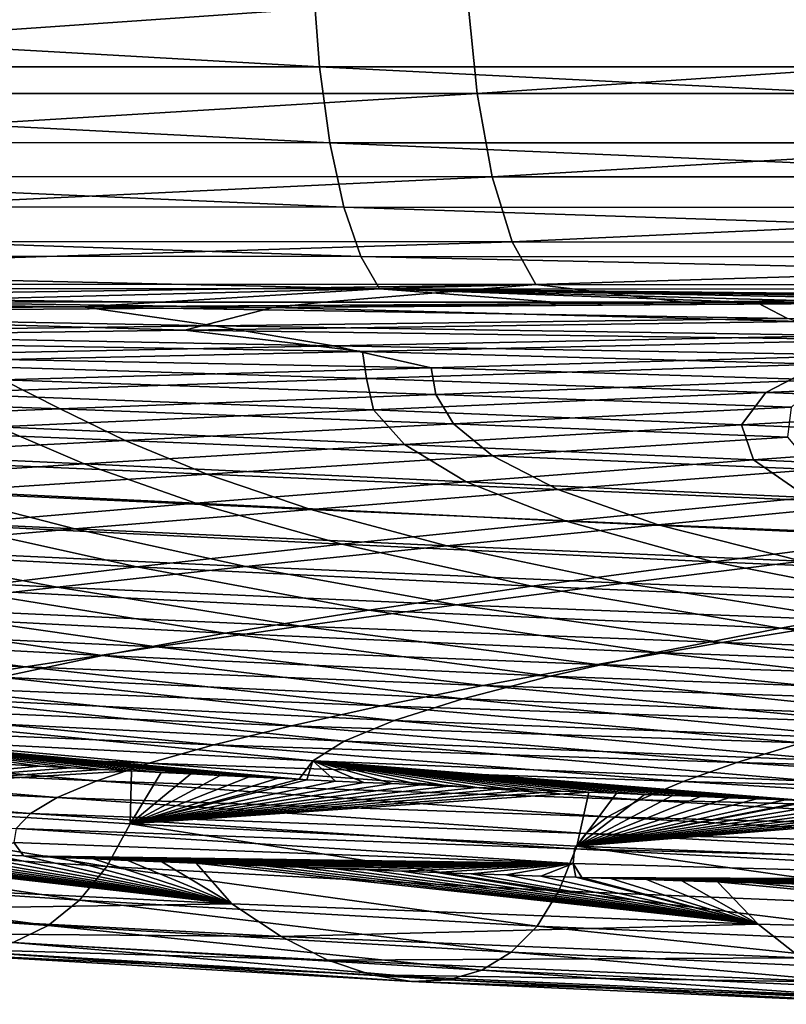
# Model space of a CAD drawing. Header units: metres. Extents: x -136 to 36, y -213 to -20.
# Tile 46 of 104: x -5.78 to -4.46, y -73.34 to -71.64. Entities that reach past the tile are written whole.
import ezdxf

# ---------------------------------------------------------------- set-up
doc = ezdxf.new("R2010")
doc.units = ezdxf.units.M
doc.layers.add('solid_11_382_033_XXX', color=7, linetype='CONTINUOUS')

msp = doc.modelspace()

# ---------------------------------------------------------------- linework, layer by layer
at = {"layer": 'solid_11_382_033_XXX'}
for points in [[(-5.273864, -71.577225, 22.403069), (-7.822542, -71.57724, 21.643818), (-5.262871, -71.722527, 22.355999)], [(-7.822542, -71.57724, 21.643818), (-7.806049, -71.722427, 21.598028), (-5.262871, -71.722527, 22.355999)], [(-2.654636, -71.577179, 22.86294), (-5.273864, -71.577225, 22.403069), (-2.649238, -71.722626, 22.815357)], [(-5.273864, -71.577225, 22.403069), (-5.262871, -71.722527, 22.355999), (-2.649238, -71.722626, 22.815357)], [(-7.409979, -71.602661, -78.02108), (-5.006888, -71.602669, -78.808868), (-7.385572, -71.768402, -77.959747)], [(-5.006888, -71.602669, -78.808868), (-4.990549, -71.768555, -78.745285), (-7.385572, -71.768402, -77.959747)], [(-5.006888, -71.602669, -78.808868), (-2.523591, -71.602638, -79.286957), (-4.990549, -71.768555, -78.745285)], [(-2.523591, -71.602638, -79.286957), (-2.515531, -71.76873, -79.222328), (-4.990549, -71.768555, -78.745285)], [(-7.806049, -71.722427, 21.598028), (-7.779201, -71.853561, 21.523651), (-5.244884, -71.853836, 22.279308)], [(-5.262871, -71.722527, 22.355999), (-7.806049, -71.722427, 21.598028), (-5.244884, -71.853836, 22.279308)], [(-5.262871, -71.722527, 22.355999), (-5.244884, -71.853836, 22.279308), (-2.640307, -71.854179, 22.737499)], [(-2.649238, -71.722626, 22.815357), (-5.262871, -71.722527, 22.355999), (-2.640307, -71.854179, 22.737499)], [(-7.385572, -71.768402, -77.959747), (-4.990549, -71.768555, -78.745285), (-7.346408, -71.912071, -77.861496)], [(-4.990549, -71.768555, -78.745285), (-4.964217, -71.912468, -78.643181), (-7.346408, -71.912071, -77.861496)], [(-4.990549, -71.768555, -78.745285), (-2.515531, -71.76873, -79.222328), (-4.964217, -71.912468, -78.643181)], [(-2.515531, -71.76873, -79.222328), (-2.502415, -71.912964, -79.118156), (-4.964217, -71.912468, -78.643181)], [(-7.779201, -71.853561, 21.523651), (-7.743282, -71.964363, 21.424248), (-5.220765, -71.964882, 22.176664)], [(-5.244884, -71.853836, 22.279308), (-7.779201, -71.853561, 21.523651), (-5.220765, -71.964882, 22.176664)], [(-5.244884, -71.853836, 22.279308), (-5.220765, -71.964882, 22.176664), (-2.62827, -71.965546, 22.633093)], [(-2.640307, -71.854179, 22.737499), (-5.244884, -71.853836, 22.279308), (-2.62827, -71.965546, 22.633093)], [(-7.346408, -71.912071, -77.861496), (-4.964217, -71.912468, -78.643181), (-7.295033, -72.024345, -77.732712)], [(-4.964217, -71.912468, -78.643181), (-4.929605, -72.02504, -78.509171), (-7.295033, -72.024345, -77.732712)], [(-4.964217, -71.912468, -78.643181), (-2.502415, -71.912964, -79.118156), (-4.929605, -72.02504, -78.509171)], [(-2.502415, -71.912964, -79.118156), (-2.485095, -72.02597, -78.981194), (-4.929605, -72.02504, -78.509171)], [(-7.743282, -71.964363, 21.424248), (-7.700011, -72.04953, 21.304569), (-5.191666, -72.050339, 22.052979)], [(-5.220765, -71.964882, 22.176664), (-7.743282, -71.964363, 21.424248), (-5.191666, -72.050339, 22.052979)], [(-5.220765, -71.964882, 22.176664), (-5.191666, -72.050339, 22.052979), (-2.613703, -72.051399, 22.507133)], [(-2.62827, -71.965546, 22.633093), (-5.220765, -71.964882, 22.176664), (-2.613703, -72.051399, 22.507133)], [(-7.295033, -72.024345, -77.732712), (-4.929605, -72.02504, -78.509171), (-7.234784, -72.097916, -77.581764)], [(-4.929605, -72.02504, -78.509171), (-4.88896, -72.098976, -78.351974), (-7.234784, -72.097916, -77.581764)], [(-4.929605, -72.02504, -78.509171), (-2.485095, -72.02597, -78.981194), (-4.88896, -72.098976, -78.351974)], [(-2.485095, -72.02597, -78.981194), (-2.464698, -72.10041, -78.820351), (-4.88896, -72.098976, -78.351974)], [(-7.700011, -72.04953, 21.304569), (-7.651459, -72.104988, 21.170349), (-5.158982, -72.106125, 21.914169)], [(-5.191666, -72.050339, 22.052979), (-7.700011, -72.04953, 21.304569), (-5.158982, -72.106125, 21.914169)], [(-5.191666, -72.050339, 22.052979), (-5.158982, -72.106125, 21.914169), (-2.597304, -72.10762, 22.365648)], [(-2.613703, -72.051399, 22.507133), (-5.191666, -72.050339, 22.052979), (-2.597304, -72.10762, 22.365648)], [(-7.651459, -72.104988, 21.170349), (-6.417741, -72.128738, 21.419914), (-5.537374, -72.129288, 21.665174)], [(-5.158982, -72.106125, 21.914169), (-7.651459, -72.104988, 21.170349), (-5.537374, -72.129288, 21.665174)], [(-7.234784, -72.097916, -77.581764), (-4.88896, -72.098976, -78.351974), (-6.893847, -72.128159, -77.526505)], [(-4.88896, -72.098976, -78.351974), (-6.052233, -72.128654, -77.82621), (-6.893847, -72.128159, -77.526505)], [(-4.88896, -72.098976, -78.351974), (-5.255274, -72.129173, -78.070587), (-6.052233, -72.128654, -77.82621)], [(-5.158982, -72.106125, 21.914169), (-5.537374, -72.129288, 21.665174), (-4.849333, -72.129745, 21.830238)], [(-4.88896, -72.098976, -78.351974), (-4.633396, -72.129608, -78.235664), (-5.255274, -72.129173, -78.070587)], [(-5.158982, -72.106125, 21.914169), (-4.506807, -72.12999, 21.903893), (-4.311788, -72.130135, 21.943331)], [(-5.158982, -72.106125, 21.914169), (-4.849333, -72.129745, 21.830238), (-4.506807, -72.12999, 21.903893)], [(-5.158982, -72.106125, 21.914169), (-4.311788, -72.130135, 21.943331), (-3.877314, -72.130455, 22.024733)], [(-5.158982, -72.106125, 21.914169), (-3.877314, -72.130455, 22.024733), (-3.516411, -72.130737, 22.085627)], [(-5.158982, -72.106125, 21.914169), (-3.516411, -72.130737, 22.085627), (-3.209593, -72.130989, 22.132639)], [(-5.158982, -72.106125, 21.914169), (-3.209593, -72.130989, 22.132639), (-2.943535, -72.13121, 22.169891)], [(-5.158982, -72.106125, 21.914169), (-2.943535, -72.13121, 22.169891), (-2.7088, -72.131409, 22.200062)], [(-2.597304, -72.10762, 22.365648), (-5.158982, -72.106125, 21.914169), (-2.7088, -72.131409, 22.200062)], [(-4.88896, -72.098976, -78.351974), (-2.464698, -72.10041, -78.820351), (-4.633396, -72.129608, -78.235664)], [(-2.464698, -72.10041, -78.820351), (-4.140077, -72.129982, -78.351059), (-4.633396, -72.129608, -78.235664)], [(-6.417741, -72.128738, 21.419914), (-6.803495, -72.144905, 20.895277), (-5.671996, -72.137566, 21.431871)], [(-6.052233, -72.128654, -77.82621), (-5.343577, -72.138763, -77.814575), (-6.533435, -72.147339, -77.184059)], [(-5.537374, -72.129288, 21.665174), (-6.417741, -72.128738, 21.419914), (-5.671996, -72.137566, 21.431871)], [(-6.052233, -72.128654, -77.82621), (-5.255274, -72.129173, -78.070587), (-5.343577, -72.138763, -77.814575)], [(-5.537374, -72.129288, 21.665174), (-5.671996, -72.137566, 21.431871), (-4.506807, -72.12999, 21.903893)], [(-4.506807, -72.12999, 21.903893), (-5.671996, -72.137566, 21.431871), (-4.453884, -72.157562, 21.289665)], [(-5.537374, -72.129288, 21.665174), (-4.506807, -72.12999, 21.903893), (-4.849333, -72.129745, 21.830238)], [(-5.255274, -72.129173, -78.070587), (-4.633396, -72.129608, -78.235664), (-5.343577, -72.138763, -77.814575)], [(-4.633396, -72.129608, -78.235664), (-4.140077, -72.129982, -78.351059), (-5.343577, -72.138763, -77.814575)], [(-4.140077, -72.129982, -78.351059), (-4.122084, -72.12999, -78.355011), (-5.343577, -72.138763, -77.814575)], [(-4.430851, -72.162521, -77.5299), (-5.343577, -72.138763, -77.814575), (-4.122084, -72.12999, -78.355011)], [(-4.506807, -72.12999, 21.903893), (-4.453884, -72.157562, 21.289665), (-3.447894, -72.14473, 21.790943)], [(-4.311788, -72.130135, 21.943331), (-4.506807, -72.12999, 21.903893), (-3.447894, -72.14473, 21.790943)], [(-5.671996, -72.137566, 21.431871), (-6.803495, -72.144905, 20.895277), (-5.444053, -72.170166, 20.728884)], [(-6.803495, -72.144905, 20.895277), (-6.414964, -72.182549, 20.109594), (-5.444053, -72.170166, 20.728884)], [(-5.495735, -72.177559, -76.833725), (-6.533435, -72.147339, -77.184059), (-5.343577, -72.138763, -77.814575)], [(-5.495735, -72.177559, -76.833725), (-6.529109, -72.192329, -76.056892), (-6.533435, -72.147339, -77.184059)], [(-5.671996, -72.137566, 21.431871), (-5.444053, -72.170166, 20.728884), (-4.453884, -72.157562, 21.289665)], [(-4.430851, -72.162521, -77.5299), (-5.495735, -72.177559, -76.833725), (-5.343577, -72.138763, -77.814575)], [(-4.288861, -72.194267, -76.845604), (-5.495735, -72.177559, -76.833725), (-4.430851, -72.162521, -77.5299)], [(-4.453884, -72.157562, 21.289665), (-5.444053, -72.170166, 20.728884), (-4.350002, -72.187241, 20.644703)], [(-5.188462, -72.21434, -76.072647), (-6.529109, -72.192329, -76.056892), (-5.495735, -72.177559, -76.833725)], [(-5.444053, -72.170166, 20.728884), (-6.414964, -72.182549, 20.109594), (-5.23855, -72.204971, 19.979008)], [(-6.414964, -72.182549, 20.109594), (-6.108008, -72.22242, 19.259092), (-5.23855, -72.204971, 19.979008)], [(-4.288861, -72.194267, -76.845604), (-5.188462, -72.21434, -76.072647), (-5.495735, -72.177559, -76.833725)], [(-5.444053, -72.170166, 20.728884), (-5.23855, -72.204971, 19.979008), (-4.350002, -72.187241, 20.644703)], [(-5.188462, -72.21434, -76.072647), (-6.060296, -72.234123, -75.232513), (-6.529109, -72.192329, -76.056892)], [(-4.350002, -72.187241, 20.644703), (-5.23855, -72.204971, 19.979008), (-4.312071, -72.221237, 19.891542)], [(-4.396962, -72.236336, -75.854874), (-5.188462, -72.21434, -76.072647), (-4.288861, -72.194267, -76.845604)], [(-5.23855, -72.204971, 19.979008), (-6.108008, -72.22242, 19.259092), (-5.069815, -72.242676, 19.162912)], [(-5.18163, -72.261551, -74.96637), (-6.060296, -72.234123, -75.232513), (-5.188462, -72.21434, -76.072647)], [(-5.23855, -72.204971, 19.979008), (-5.069815, -72.242676, 19.162912), (-4.312071, -72.221237, 19.891542)], [(-4.396962, -72.236336, -75.854874), (-5.18163, -72.261551, -74.96637), (-5.188462, -72.21434, -76.072647)], [(-6.108008, -72.22242, 19.259092), (-5.810408, -72.263847, 18.388632), (-5.069815, -72.242676, 19.162912)], [(-4.312071, -72.221237, 19.891542), (-5.069815, -72.242676, 19.162912), (-4.395564, -72.263519, 18.91979)], [(-5.18163, -72.261551, -74.96637), (-5.938047, -72.286461, -74.01738), (-6.060296, -72.234123, -75.232513)], [(-5.069815, -72.242676, 19.162912), (-5.810408, -72.263847, 18.388632), (-5.061837, -72.288849, 18.105713)], [(-4.491266, -72.285736, -74.700897), (-5.18163, -72.261551, -74.96637), (-4.396962, -72.236336, -75.854874)], [(-5.069815, -72.242676, 19.162912), (-5.061837, -72.288849, 18.105713), (-4.395564, -72.263519, 18.91979)], [(-3.788388, -72.255623, -75.634789), (-4.491266, -72.285736, -74.700897), (-4.396962, -72.236336, -75.854874)], [(-5.810408, -72.263847, 18.388632), (-6.531319, -72.284714, 17.569775), (-5.71102, -72.313896, 17.250427)], [(-5.169733, -72.315575, -73.710899), (-5.938047, -72.286461, -74.01738), (-5.18163, -72.261551, -74.96637)], [(-5.810408, -72.263847, 18.388632), (-5.71102, -72.313896, 17.250427), (-5.061837, -72.288849, 18.105713)], [(-4.491266, -72.285736, -74.700897), (-5.169733, -72.315575, -73.710899), (-5.18163, -72.261551, -74.96637)], [(-4.395564, -72.263519, 18.91979), (-5.061837, -72.288849, 18.105713), (-4.447396, -72.310997, 17.841351)], [(-3.925278, -72.307014, -74.454735), (-4.491266, -72.285736, -74.700897), (-3.788388, -72.255623, -75.634789)], [(-6.531319, -72.284714, 17.569775), (-6.340722, -72.338615, 16.355036), (-5.71102, -72.313896, 17.250427)], [(-5.169733, -72.315575, -73.710899), (-5.819441, -72.345093, -72.666946), (-5.938047, -72.286461, -74.01738)], [(-5.061837, -72.288849, 18.105713), (-5.71102, -72.313896, 17.250427), (-5.031518, -72.339821, 16.952568)], [(-4.533302, -72.341293, -73.427376), (-5.169733, -72.315575, -73.710899), (-4.491266, -72.285736, -74.700897)], [(-5.061837, -72.288849, 18.105713), (-5.031518, -72.339821, 16.952568), (-4.447396, -72.310997, 17.841351)], [(-3.925278, -72.307014, -74.454735), (-4.533302, -72.341293, -73.427376), (-4.491266, -72.285736, -74.700897)], [(-5.71102, -72.313896, 17.250427), (-6.340722, -72.338615, 16.355036), (-5.5986, -72.368332, 16.026623)], [(-5.116178, -72.37529, -72.349838), (-5.819441, -72.345093, -72.666946), (-5.169733, -72.315575, -73.710899)], [(-5.71102, -72.313896, 17.250427), (-5.5986, -72.368332, 16.026623), (-5.031518, -72.339821, 16.952568)], [(-4.533302, -72.341293, -73.427376), (-5.116178, -72.37529, -72.349838), (-5.169733, -72.315575, -73.710899)], [(-4.447396, -72.310997, 17.841351), (-5.031518, -72.339821, 16.952568), (-4.453306, -72.362877, 16.679903)], [(-3.990644, -72.364098, -73.167328), (-4.533302, -72.341293, -73.427376), (-3.925278, -72.307014, -74.454735)], [(-5.669779, -72.408905, -71.224594), (-6.43608, -72.374199, -71.571701), (-5.819441, -72.345093, -72.666946)], [(-6.340722, -72.338615, 16.355036), (-6.14637, -72.3965, 15.064687), (-5.5986, -72.368332, 16.026623)], [(-5.116178, -72.37529, -72.349838), (-5.669779, -72.408905, -71.224594), (-5.819441, -72.345093, -72.666946)], [(-5.031518, -72.339821, 16.952568), (-5.5986, -72.368332, 16.026623), (-4.963916, -72.394814, 15.726188)], [(-4.513041, -72.402092, -72.059601), (-5.116178, -72.37529, -72.349838), (-4.533302, -72.341293, -73.427376)], [(-5.031518, -72.339821, 16.952568), (-4.963916, -72.394814, 15.726188), (-4.453306, -72.362877, 16.679903)], [(-3.990644, -72.364098, -73.167328), (-4.513041, -72.402092, -72.059601), (-4.533302, -72.341293, -73.427376)], [(-5.5986, -72.368332, 16.026623), (-6.14637, -72.3965, 15.064687), (-5.45751, -72.426407, 14.739033)], [(-5.5986, -72.368332, 16.026623), (-5.45751, -72.426407, 14.739033), (-4.963916, -72.394814, 15.726188)], [(-4.453306, -72.362877, 16.679903), (-4.963916, -72.394814, 15.726188), (-4.406747, -72.418549, 15.448424)], [(-3.975238, -72.425766, -71.796951), (-4.513041, -72.402092, -72.059601), (-3.990644, -72.364098, -73.167328)], [(-5.669779, -72.408905, -71.224594), (-6.190122, -72.442032, -70.054703), (-6.43608, -72.374199, -71.571701)], [(-5.009552, -72.439735, -70.907478), (-5.669779, -72.408905, -71.224594), (-5.116178, -72.37529, -72.349838)], [(-4.513041, -72.402092, -72.059601), (-5.009552, -72.439735, -70.907478), (-5.116178, -72.37529, -72.349838)], [(-6.14637, -72.3965, 15.064687), (-5.931941, -72.457611, 13.719712), (-5.45751, -72.426407, 14.739033)], [(-4.963916, -72.394814, 15.726188), (-5.45751, -72.426407, 14.739033), (-4.850724, -72.453209, 14.438563)], [(-4.419141, -72.466972, -70.620911), (-5.009552, -72.439735, -70.907478), (-4.513041, -72.402092, -72.059601)], [(-4.963916, -72.394814, 15.726188), (-4.850724, -72.453209, 14.438563), (-4.406747, -72.418549, 15.448424)], [(-3.975238, -72.425766, -71.796951), (-4.419141, -72.466972, -70.620911), (-4.513041, -72.402092, -72.059601)], [(-5.476345, -72.476898, -69.713898), (-6.190122, -72.442032, -70.054703), (-5.669779, -72.408905, -71.224594)], [(-5.009552, -72.439735, -70.907478), (-5.476345, -72.476898, -69.713898), (-5.669779, -72.408905, -71.224594)], [(-4.406747, -72.418549, 15.448424), (-4.850724, -72.453209, 14.438563), (-4.295002, -72.477119, 14.162681)], [(-5.45751, -72.426407, 14.739033), (-5.931941, -72.457611, 13.719712), (-5.277713, -72.487473, 13.398832)], [(-5.45751, -72.426407, 14.739033), (-5.277713, -72.487473, 13.398832), (-4.850724, -72.453209, 14.438563)], [(-5.476345, -72.476898, -69.713898), (-5.909851, -72.513443, -68.482414), (-6.190122, -72.442032, -70.054703)], [(-4.83657, -72.50769, -69.406456), (-5.476345, -72.476898, -69.713898), (-5.009552, -72.439735, -70.907478)], [(-4.850724, -72.453209, 14.438563), (-5.277713, -72.487473, 13.398832), (-4.677479, -72.514091, 13.104688)], [(-4.419141, -72.466972, -70.620911), (-4.83657, -72.50769, -69.406456), (-5.009552, -72.439735, -70.907478)], [(-4.850724, -72.453209, 14.438563), (-4.677479, -72.514091, 13.104688), (-4.295002, -72.477119, 14.162681)], [(-5.931941, -72.457611, 13.719712), (-6.385104, -72.488358, 12.669719), (-5.68571, -72.521271, 12.330643)], [(-5.931941, -72.457611, 13.719712), (-5.68571, -72.521271, 12.330643), (-5.277713, -72.487473, 13.398832)], [(-4.239383, -72.535004, -69.119484), (-4.83657, -72.50769, -69.406456), (-4.419141, -72.466972, -70.620911)], [(-6.385104, -72.488358, 12.669719), (-6.072784, -72.554527, 11.235633), (-5.68571, -72.521271, 12.330643)], [(-5.224108, -72.547768, -68.157059), (-5.909851, -72.513443, -68.482414), (-5.476345, -72.476898, -69.713898)], [(-5.277713, -72.487473, 13.398832), (-5.68571, -72.521271, 12.330643), (-5.043081, -72.550575, 12.020398)], [(-4.83657, -72.50769, -69.406456), (-5.224108, -72.547768, -68.157059), (-5.476345, -72.476898, -69.713898)], [(-5.277713, -72.487473, 13.398832), (-5.043081, -72.550575, 12.020398), (-4.677479, -72.514091, 13.104688)], [(-4.295002, -72.477119, 14.162681), (-4.677479, -72.514091, 13.104688), (-4.105075, -72.538002, 12.824771)], [(-5.578711, -72.587051, -66.876839), (-6.306881, -72.549232, -67.217186), (-5.909851, -72.513443, -68.482414)], [(-5.68571, -72.521271, 12.330643), (-6.072784, -72.554527, 11.235633), (-5.389978, -72.586494, 10.911376)], [(-5.224108, -72.547768, -68.157059), (-5.578711, -72.587051, -66.876839), (-5.909851, -72.513443, -68.482414)], [(-5.68571, -72.521271, 12.330643), (-5.389978, -72.586494, 10.911376), (-5.043081, -72.550575, 12.020398)], [(-4.582495, -72.578087, -67.855797), (-5.224108, -72.547768, -68.157059), (-4.83657, -72.50769, -69.406456)], [(-4.677479, -72.514091, 13.104688), (-5.043081, -72.550575, 12.020398), (-4.42908, -72.576782, 11.726741)], [(-4.239383, -72.535004, -69.119484), (-4.582495, -72.578087, -67.855797), (-4.83657, -72.50769, -69.406456)], [(-4.677479, -72.514091, 13.104688), (-4.42908, -72.576782, 11.726741), (-4.105075, -72.538002, 12.824771)], [(-3.949359, -72.604492, -67.578964), (-4.582495, -72.578087, -67.855797), (-4.239383, -72.535004, -69.119484)], [(-6.072784, -72.554527, 11.235633), (-6.437114, -72.587166, 10.115674), (-5.716446, -72.621758, 9.779419)], [(-5.578711, -72.587051, -66.876839), (-5.897764, -72.625374, -65.570419), (-6.306881, -72.549232, -67.217186)], [(-6.072784, -72.554527, 11.235633), (-5.716446, -72.621758, 9.779419), (-5.389978, -72.586494, 10.911376)], [(-4.896141, -72.620316, -66.564224), (-5.578711, -72.587051, -66.876839), (-5.224108, -72.547768, -68.157059)], [(-5.043081, -72.550575, 12.020398), (-5.389978, -72.586494, 10.911376), (-4.736544, -72.61496, 10.606166)], [(-4.582495, -72.578087, -67.855797), (-4.896141, -72.620316, -66.564224), (-5.224108, -72.547768, -68.157059)], [(-5.043081, -72.550575, 12.020398), (-4.736544, -72.61496, 10.606166), (-4.42908, -72.576782, 11.726741)], [(-6.437114, -72.587166, 10.115674), (-6.020909, -72.656288, 8.626564), (-5.716446, -72.621758, 9.779419)], [(-5.177879, -72.661522, -65.249313), (-5.897764, -72.625374, -65.570419), (-5.578711, -72.587051, -66.876839)], [(-5.389978, -72.586494, 10.911376), (-5.716446, -72.621758, 9.779419), (-5.025856, -72.652451, 9.464751)], [(-4.896141, -72.620316, -66.564224), (-5.177879, -72.661522, -65.249313), (-5.578711, -72.587051, -66.876839)], [(-5.389978, -72.586494, 10.911376), (-5.025856, -72.652451, 9.464751), (-4.736544, -72.61496, 10.606166)], [(-4.221938, -72.649132, -66.279694), (-4.896141, -72.620316, -66.564224), (-4.582495, -72.578087, -67.855797)], [(-4.42908, -72.576782, 11.726741), (-4.736544, -72.61496, 10.606166), (-4.081635, -72.640129, 10.316974)], [(-3.949359, -72.604492, -67.578964), (-4.221938, -72.649132, -66.279694), (-4.582495, -72.578087, -67.855797)], [(-5.716446, -72.621758, 9.779419), (-6.020909, -72.656288, 8.626564), (-5.295546, -72.689156, 8.30444)], [(-5.716446, -72.621758, 9.779419), (-5.295546, -72.689156, 8.30444), (-5.025856, -72.652451, 9.464751)], [(-4.466392, -72.692673, -64.959984), (-5.177879, -72.661522, -65.249313), (-4.896141, -72.620316, -66.564224)], [(-4.736544, -72.61496, 10.606166), (-5.025856, -72.652451, 9.464751), (-4.333041, -72.67942, 9.168706)], [(-4.221938, -72.649132, -66.279694), (-4.466392, -72.692673, -64.959984), (-4.896141, -72.620316, -66.564224)], [(-4.736544, -72.61496, 10.606166), (-4.333041, -72.67942, 9.168706), (-4.081635, -72.640129, 10.316974)], [(-5.425718, -72.701538, -63.915951), (-6.179103, -72.662575, -64.242775), (-5.897764, -72.625374, -65.570419)], [(-5.177879, -72.661522, -65.249313), (-5.425718, -72.701538, -63.915951), (-5.897764, -72.625374, -65.570419)], [(-6.020909, -72.656288, 8.626564), (-6.301959, -72.689995, 7.455063), (-5.544307, -72.724991, 7.12739)], [(-6.020909, -72.656288, 8.626564), (-5.544307, -72.724991, 7.12739), (-5.295546, -72.689156, 8.30444)], [(-5.025856, -72.652451, 9.464751), (-5.295546, -72.689156, 8.30444), (-4.567295, -72.717888, 8.003687)], [(-5.025856, -72.652451, 9.464751), (-4.567295, -72.717888, 8.003687), (-4.333041, -72.67942, 9.168706)], [(-3.729384, -72.719193, -64.69252), (-4.466392, -72.692673, -64.959984), (-4.221938, -72.649132, -66.279694)], [(-5.638135, -72.740189, -62.569183), (-6.42103, -72.698517, -62.899021), (-6.179103, -72.662575, -64.242775)], [(-5.425718, -72.701538, -63.915951), (-5.638135, -72.740189, -62.569183), (-6.179103, -72.662575, -64.242775)], [(-4.68092, -72.734955, -63.624496), (-5.425718, -72.701538, -63.915951), (-5.177879, -72.661522, -65.249313)], [(-4.466392, -72.692673, -64.959984), (-4.68092, -72.734955, -63.624496), (-5.177879, -72.661522, -65.249313)], [(-6.301959, -72.689995, 7.455063), (-6.558362, -72.722794, 6.267338), (-5.771002, -72.759865, 5.93593)], [(-6.301959, -72.689995, 7.455063), (-5.771002, -72.759865, 5.93593), (-5.544307, -72.724991, 7.12739)], [(-5.295546, -72.689156, 8.30444), (-5.544307, -72.724991, 7.12739), (-4.783213, -72.755424, 6.823931)], [(-5.295546, -72.689156, 8.30444), (-4.783213, -72.755424, 6.823931), (-4.567295, -72.717888, 8.003687)], [(-3.909046, -72.76313, -63.359978), (-4.68092, -72.734955, -63.624496), (-4.466392, -72.692673, -64.959984)], [(-4.333041, -72.67942, 9.168706), (-4.567295, -72.717888, 8.003687), (-3.806928, -72.742867, 7.713557)], [(-3.729384, -72.719193, -64.69252), (-3.909046, -72.76313, -63.359978), (-4.466392, -72.692673, -64.959984)], [(-5.638135, -72.740189, -62.569183), (-5.8141, -72.777344, -61.214043), (-6.42103, -72.698517, -62.899021)], [(-4.86418, -72.775795, -62.278072), (-5.638135, -72.740189, -62.569183), (-5.425718, -72.701538, -63.915951)], [(-4.68092, -72.734955, -63.624496), (-4.86418, -72.775795, -62.278072), (-5.425718, -72.701538, -63.915951)], [(-6.558362, -72.722794, 6.267338), (-5.974669, -72.793694, 4.732511), (-5.771002, -72.759865, 5.93593)], [(-5.544307, -72.724991, 7.12739), (-5.771002, -72.759865, 5.93593), (-4.979766, -72.791946, 5.631618)], [(-5.544307, -72.724991, 7.12739), (-4.979766, -72.791946, 5.631618), (-4.783213, -72.755424, 6.823931)], [(-4.567295, -72.717888, 8.003687), (-4.783213, -72.755424, 6.823931), (-3.987962, -72.781647, 6.534718)], [(-4.567295, -72.717888, 8.003687), (-3.987962, -72.781647, 6.534718), (-3.806928, -72.742867, 7.713557)], [(-5.01531, -72.815056, -60.925522), (-5.8141, -72.777344, -61.214043), (-5.638135, -72.740189, -62.569183)], [(-4.86418, -72.775795, -62.278072), (-5.01531, -72.815056, -60.925522), (-5.638135, -72.740189, -62.569183)], [(-4.062032, -72.805573, -62.018799), (-4.86418, -72.775795, -62.278072), (-4.68092, -72.734955, -63.624496)], [(-3.909046, -72.76313, -63.359978), (-4.062032, -72.805573, -62.018799), (-4.68092, -72.734955, -63.624496)], [(-5.771002, -72.759865, 5.93593), (-5.974669, -72.793694, 4.732511), (-5.156094, -72.827377, 4.429043)], [(-5.771002, -72.759865, 5.93593), (-5.156094, -72.827377, 4.429043), (-4.979766, -72.791946, 5.631618)], [(-4.783213, -72.755424, 6.823931), (-4.979766, -72.791946, 5.631618), (-4.152593, -72.819359, 5.345305)], [(-4.783213, -72.755424, 6.823931), (-4.152593, -72.819359, 5.345305), (-3.987962, -72.781647, 6.534718)], [(-5.133943, -72.852608, -59.571556), (-5.953087, -72.812881, -59.855461), (-5.8141, -72.777344, -61.214043)], [(-5.01531, -72.815056, -60.925522), (-5.133943, -72.852608, -59.571556), (-5.8141, -72.777344, -61.214043)], [(-4.187644, -72.846375, -60.673401), (-5.01531, -72.815056, -60.925522), (-4.86418, -72.775795, -62.278072)], [(-4.062032, -72.805573, -62.018799), (-4.187644, -72.846375, -60.673401), (-4.86418, -72.775795, -62.278072)], [(-5.974669, -72.793694, 4.732511), (-6.154515, -72.826401, 3.519652), (-5.311499, -72.861626, 3.218574)], [(-5.974669, -72.793694, 4.732511), (-5.311499, -72.861626, 3.218574), (-5.156094, -72.827377, 4.429043)], [(-4.979766, -72.791946, 5.631618), (-5.156094, -72.827377, 4.429043), (-4.300076, -72.855934, 4.147379)], [(-4.979766, -72.791946, 5.631618), (-4.300076, -72.855934, 4.147379), (-4.152593, -72.819359, 5.345305)], [(-6.154515, -72.826401, 3.519652), (-6.309933, -72.857918, 2.299897), (-5.445456, -72.89463, 2.002594)], [(-6.154515, -72.826401, 3.519652), (-5.445456, -72.89463, 2.002594), (-5.311499, -72.861626, 3.218574)], [(-5.220198, -72.888351, -58.220959), (-6.055069, -72.846703, -58.498478), (-5.953087, -72.812881, -59.855461)], [(-5.133943, -72.852608, -59.571556), (-5.220198, -72.888351, -58.220959), (-5.953087, -72.812881, -59.855461)], [(-5.156094, -72.827377, 4.429043), (-5.311499, -72.861626, 3.218574), (-4.42982, -72.891281, 2.943067)], [(-5.156094, -72.827377, 4.429043), (-4.42982, -72.891281, 2.943067), (-4.300076, -72.855934, 4.147379)], [(-4.285644, -72.885414, -59.328072), (-5.133943, -72.852608, -59.571556), (-5.01531, -72.815056, -60.925522)], [(-4.187644, -72.846375, -60.673401), (-4.285644, -72.885414, -59.328072), (-5.01531, -72.815056, -60.925522)], [(-6.309933, -72.857918, 2.299897), (-6.440491, -72.888184, 1.075758), (-5.557612, -72.926315, 0.783461)], [(-6.309933, -72.857918, 2.299897), (-5.557612, -72.926315, 0.783461), (-5.445456, -72.89463, 2.002594)], [(-5.274634, -72.922211, -56.878757), (-6.120473, -72.878738, -57.148457), (-6.055069, -72.846703, -58.498478)], [(-5.220198, -72.888351, -58.220959), (-5.274634, -72.922211, -56.878757), (-6.055069, -72.846703, -58.498478)], [(-5.311499, -72.861626, 3.218574), (-5.445456, -72.89463, 2.002594), (-4.541384, -72.925339, 1.734511)], [(-5.311499, -72.861626, 3.218574), (-4.541384, -72.925339, 1.734511), (-4.42982, -72.891281, 2.943067)], [(-4.356249, -72.922592, -57.98716), (-5.220198, -72.888351, -58.220959), (-5.133943, -72.852608, -59.571556)], [(-4.285644, -72.885414, -59.328072), (-4.356249, -72.922592, -57.98716), (-5.133943, -72.852608, -59.571556)], [(-5.745417, -72.93148, -55.680084), (-5.799045, -72.928604, -55.696705), (-6.120473, -72.878738, -57.148457)], [(-5.692369, -72.934296, -55.663837), (-5.745417, -72.93148, -55.680084), (-6.120473, -72.878738, -57.148457)], [(-5.639874, -72.93705, -55.647957), (-5.692369, -72.934296, -55.663837), (-6.120473, -72.878738, -57.148457)], [(-5.587898, -72.939743, -55.632423), (-5.639874, -72.93705, -55.647957), (-6.120473, -72.878738, -57.148457)], [(-5.536408, -72.942375, -55.617229), (-5.587898, -72.939743, -55.632423), (-6.120473, -72.878738, -57.148457)], [(-5.485367, -72.944954, -55.602352), (-5.536408, -72.942375, -55.617229), (-6.120473, -72.878738, -57.148457)], [(-5.434737, -72.947479, -55.587788), (-5.485367, -72.944954, -55.602352), (-6.120473, -72.878738, -57.148457)], [(-5.384474, -72.949959, -55.573513), (-5.434737, -72.947479, -55.587788), (-6.120473, -72.878738, -57.148457)], [(-5.334535, -72.952385, -55.559513), (-5.384474, -72.949959, -55.573513), (-6.120473, -72.878738, -57.148457)], [(-5.297926, -72.95414, -55.549374), (-5.334535, -72.952385, -55.559513), (-6.120473, -72.878738, -57.148457)], [(-5.274634, -72.922211, -56.878757), (-5.297926, -72.95414, -55.549374), (-6.120473, -72.878738, -57.148457)], [(-6.440491, -72.888184, 1.075758), (-6.545946, -72.917137, -0.150315), (-5.64779, -72.956642, -0.436534)], [(-6.440491, -72.888184, 1.075758), (-5.64779, -72.956642, -0.436534), (-5.557612, -72.926315, 0.783461)], [(-5.445456, -72.89463, 2.002594), (-5.557612, -72.926315, 0.783461), (-4.63449, -72.958054, 0.523828)], [(-5.445456, -72.89463, 2.002594), (-4.63449, -72.958054, 0.523828), (-4.541384, -72.925339, 1.734511)], [(-4.400081, -72.95784, -56.655201), (-5.274634, -72.922211, -56.878757), (-5.220198, -72.888351, -58.220959)], [(-4.356249, -72.922592, -57.98716), (-4.400081, -72.95784, -56.655201), (-5.220198, -72.888351, -58.220959)], [(-4.42982, -72.891281, 2.943067), (-4.541384, -72.925339, 1.734511), (-3.566122, -72.950203, 1.49133)], [(-6.545946, -72.917137, -0.150315), (-6.626236, -72.94474, -1.375901), (-5.715991, -72.985558, -1.655132)], [(-6.545946, -72.917137, -0.150315), (-5.715991, -72.985558, -1.655132), (-5.64779, -72.956642, -0.436534)], [(-6.350738, -72.985115, -51.596588), (-5.799045, -72.928604, -55.696705), (-5.745417, -72.93148, -55.680084)], [(-6.350738, -72.985115, -51.596588), (-5.745417, -72.93148, -55.680084), (-5.692369, -72.934296, -55.663837)], [(-5.557612, -72.926315, 0.783461), (-5.64779, -72.956642, -0.436534), (-4.709019, -72.989357, -0.686927)], [(-5.557612, -72.926315, 0.783461), (-4.709019, -72.989357, -0.686927), (-4.63449, -72.958054, 0.523828)], [(-5.284875, -72.954765, -55.54578), (-5.297926, -72.95414, -55.549374), (-5.274634, -72.922211, -56.878757)], [(-5.235463, -72.9571, -55.532299), (-5.284875, -72.954765, -55.54578), (-5.274634, -72.922211, -56.878757)], [(-5.186272, -72.959396, -55.519058), (-5.235463, -72.9571, -55.532299), (-5.274634, -72.922211, -56.878757)], [(-5.137276, -72.961647, -55.506054), (-5.186272, -72.959396, -55.519058), (-5.274634, -72.922211, -56.878757)], [(-5.088449, -72.963867, -55.493279), (-5.137276, -72.961647, -55.506054), (-5.274634, -72.922211, -56.878757)], [(-5.039766, -72.966042, -55.480717), (-5.088449, -72.963867, -55.493279), (-5.274634, -72.922211, -56.878757)], [(-4.991204, -72.968185, -55.468369), (-5.039766, -72.966042, -55.480717), (-5.274634, -72.922211, -56.878757)], [(-4.942738, -72.970291, -55.456226), (-4.991204, -72.968185, -55.468369), (-5.274634, -72.922211, -56.878757)], [(-4.894341, -72.972359, -55.444279), (-4.942738, -72.970291, -55.456226), (-5.274634, -72.922211, -56.878757)], [(-4.845986, -72.974396, -55.432522), (-4.894341, -72.972359, -55.444279), (-5.274634, -72.922211, -56.878757)], [(-4.797651, -72.976402, -55.420944), (-4.845986, -72.974396, -55.432522), (-5.274634, -72.922211, -56.878757)], [(-4.749316, -72.978378, -55.40955), (-4.797651, -72.976402, -55.420944), (-5.274634, -72.922211, -56.878757)], [(-4.700964, -72.980324, -55.398327), (-4.749316, -72.978378, -55.40955), (-5.274634, -72.922211, -56.878757)], [(-4.652578, -72.982239, -55.387276), (-4.700964, -72.980324, -55.398327), (-5.274634, -72.922211, -56.878757)], [(-4.604142, -72.984131, -55.376389), (-4.652578, -72.982239, -55.387276), (-5.274634, -72.922211, -56.878757)], [(-4.555636, -72.985985, -55.365665), (-4.604142, -72.984131, -55.376389), (-5.274634, -72.922211, -56.878757)], [(-4.50704, -72.987816, -55.355099), (-4.555636, -72.985985, -55.365665), (-5.274634, -72.922211, -56.878757)], [(-4.458327, -72.989624, -55.344685), (-4.50704, -72.987816, -55.355099), (-5.274634, -72.922211, -56.878757)], [(-4.417881, -72.991104, -55.33617), (-4.458327, -72.989624, -55.344685), (-5.274634, -72.922211, -56.878757)], [(-4.400081, -72.95784, -56.655201), (-4.417881, -72.991104, -55.33617), (-5.274634, -72.922211, -56.878757)], [(-4.541384, -72.925339, 1.734511), (-4.63449, -72.958054, 0.523828), (-3.638909, -72.983498, 0.293296)], [(-4.541384, -72.925339, 1.734511), (-3.638909, -72.983498, 0.293296), (-3.566122, -72.950203, 1.49133)], [(-6.626236, -72.94474, -1.375901), (-6.681492, -72.97097, -2.598527), (-5.762393, -73.013023, -2.870041)], [(-6.626236, -72.94474, -1.375901), (-5.762393, -73.013023, -2.870041), (-5.715991, -72.985558, -1.655132)], [(-6.350738, -72.985115, -51.596588), (-5.692369, -72.934296, -55.663837), (-5.639874, -72.93705, -55.647957)], [(-6.350738, -72.985115, -51.596588), (-5.639874, -72.93705, -55.647957), (-5.587898, -72.939743, -55.632423)], [(-6.350738, -72.985115, -51.596588), (-5.587898, -72.939743, -55.632423), (-5.590002, -73.031143, -51.393318)], [(-5.590002, -73.031143, -51.393318), (-5.587898, -72.939743, -55.632423), (-5.536408, -72.942375, -55.617229)], [(-5.590002, -73.031143, -51.393318), (-5.536408, -72.942375, -55.617229), (-5.485367, -72.944954, -55.602352)], [(-5.590002, -73.031143, -51.393318), (-5.485367, -72.944954, -55.602352), (-5.434737, -72.947479, -55.587788)], [(-5.590002, -73.031143, -51.393318), (-5.434737, -72.947479, -55.587788), (-5.384474, -72.949959, -55.573513)], [(-5.64779, -72.956642, -0.436534), (-5.715991, -72.985558, -1.655132), (-4.765012, -73.019226, -1.895736)], [(-5.64779, -72.956642, -0.436534), (-4.765012, -73.019226, -1.895736), (-4.709019, -72.989357, -0.686927)], [(-5.590002, -73.031143, -51.393318), (-5.384474, -72.949959, -55.573513), (-5.334535, -72.952385, -55.559513)], [(-5.590002, -73.031143, -51.393318), (-5.334535, -72.952385, -55.559513), (-5.297926, -72.95414, -55.549374)], [(-5.590002, -73.031143, -51.393318), (-5.297926, -72.95414, -55.549374), (-5.284875, -72.954765, -55.54578)], [(-5.590002, -73.031143, -51.393318), (-5.284875, -72.954765, -55.54578), (-5.235463, -72.9571, -55.532299)], [(-5.590002, -73.031143, -51.393318), (-5.235463, -72.9571, -55.532299), (-5.186272, -72.959396, -55.519058)], [(-5.590002, -73.031143, -51.393318), (-5.186272, -72.959396, -55.519058), (-5.137276, -72.961647, -55.506054)], [(-5.590002, -73.031143, -51.393318), (-5.137276, -72.961647, -55.506054), (-5.088449, -72.963867, -55.493279)], [(-5.590002, -73.031143, -51.393318), (-5.088449, -72.963867, -55.493279), (-5.039766, -72.966042, -55.480717)], [(-4.63449, -72.958054, 0.523828), (-4.709019, -72.989357, -0.686927), (-3.696925, -73.015381, -0.904319)], [(-4.63449, -72.958054, 0.523828), (-3.696925, -73.015381, -0.904319), (-3.638909, -72.983498, 0.293296)], [(-6.681492, -72.97097, -2.598527), (-5.787347, -73.03904, -4.078879), (-5.762393, -73.013023, -2.870041)], [(-5.590002, -73.031143, -51.393318), (-5.039766, -72.966042, -55.480717), (-4.991204, -72.968185, -55.468369)], [(-5.590002, -73.031143, -51.393318), (-4.991204, -72.968185, -55.468369), (-4.942738, -72.970291, -55.456226)], [(-5.590002, -73.031143, -51.393318), (-4.942738, -72.970291, -55.456226), (-4.894341, -72.972359, -55.444279)], [(-5.590002, -73.031143, -51.393318), (-4.894341, -72.972359, -55.444279), (-4.845986, -72.974396, -55.432522)], [(-5.590002, -73.031143, -51.393318), (-4.845986, -72.974396, -55.432522), (-4.797651, -72.976402, -55.420944)], [(-5.590002, -73.031143, -51.393318), (-4.797651, -72.976402, -55.420944), (-4.818157, -73.069977, -51.22628)], [(-4.818157, -73.069977, -51.22628), (-4.797651, -72.976402, -55.420944), (-4.749316, -72.978378, -55.40955)], [(-4.818157, -73.069977, -51.22628), (-4.749316, -72.978378, -55.40955), (-4.700964, -72.980324, -55.398327)], [(-4.818157, -73.069977, -51.22628), (-4.700964, -72.980324, -55.398327), (-4.652578, -72.982239, -55.387276)], [(-4.818157, -73.069977, -51.22628), (-4.652578, -72.982239, -55.387276), (-4.604142, -72.984131, -55.376389)], [(-6.350738, -72.985115, -51.596588), (-5.630438, -73.104996, -47.212807), (-6.401894, -73.05529, -47.377281)], [(-6.350738, -72.985115, -51.596588), (-5.590002, -73.031143, -51.393318), (-5.630438, -73.104996, -47.212807)], [(-5.715991, -72.985558, -1.655132), (-5.762393, -73.013023, -2.870041), (-4.802672, -73.047615, -3.100559)], [(-5.715991, -72.985558, -1.655132), (-4.802672, -73.047615, -3.100559), (-4.765012, -73.019226, -1.895736)], [(-4.818157, -73.069977, -51.22628), (-4.604142, -72.984131, -55.376389), (-4.555636, -72.985985, -55.365665)], [(-4.818157, -73.069977, -51.22628), (-4.555636, -72.985985, -55.365665), (-4.50704, -72.987816, -55.355099)], [(-4.818157, -73.069977, -51.22628), (-4.50704, -72.987816, -55.355099), (-4.458327, -72.989624, -55.344685)], [(-4.818157, -73.069977, -51.22628), (-4.458327, -72.989624, -55.344685), (-4.417881, -72.991104, -55.33617)], [(-4.818157, -73.069977, -51.22628), (-4.417881, -72.991104, -55.33617), (-4.409478, -72.991402, -55.334419)], [(-4.818157, -73.069977, -51.22628), (-4.409478, -72.991402, -55.334419), (-4.360475, -72.993156, -55.324299)], [(-4.818157, -73.069977, -51.22628), (-4.360475, -72.993156, -55.324299), (-4.311302, -72.994888, -55.314323)], [(-4.818157, -73.069977, -51.22628), (-4.311302, -72.994888, -55.314323), (-4.261943, -72.99659, -55.304489)], [(-4.818157, -73.069977, -51.22628), (-4.261943, -72.99659, -55.304489), (-4.212379, -72.998276, -55.294788)], [(-4.818157, -73.069977, -51.22628), (-4.212379, -72.998276, -55.294788), (-4.162591, -72.999931, -55.285229)], [(-4.709019, -72.989357, -0.686927), (-4.765012, -73.019226, -1.895736), (-3.740236, -73.045822, -2.099833)], [(-4.709019, -72.989357, -0.686927), (-3.740236, -73.045822, -2.099833), (-3.696925, -73.015381, -0.904319)], [(-5.762393, -73.013023, -2.870041), (-5.787347, -73.03904, -4.078879), (-4.822357, -73.074516, -4.299291)], [(-5.762393, -73.013023, -2.870041), (-4.822357, -73.074516, -4.299291), (-4.802672, -73.047615, -3.100559)], [(-4.818157, -73.069977, -51.22628), (-4.162591, -72.999931, -55.285229), (-4.112561, -73.001564, -55.275799)], [(-4.818157, -73.069977, -51.22628), (-4.112561, -73.001564, -55.275799), (-4.06227, -73.003181, -55.266499)], [(-4.818157, -73.069977, -51.22628), (-4.06227, -73.003181, -55.266499), (-4.011704, -73.004768, -55.257328)], [(-4.818157, -73.069977, -51.22628), (-4.011704, -73.004768, -55.257328), (-4.009141, -73.101585, -51.096478)], [(-5.590002, -73.031143, -51.393318), (-4.849155, -73.146896, -47.08136), (-5.630438, -73.104996, -47.212807)], [(-5.590002, -73.031143, -51.393318), (-4.818157, -73.069977, -51.22628), (-4.849155, -73.146896, -47.08136)], [(-4.765012, -73.019226, -1.895736), (-4.802672, -73.047615, -3.100559), (-3.769039, -73.074776, -3.29155)], [(-4.765012, -73.019226, -1.895736), (-3.769039, -73.074776, -3.29155), (-3.740236, -73.045822, -2.099833)], [(-5.787347, -73.03904, -4.078879), (-5.791301, -73.063576, -5.279345), (-4.824509, -73.099915, -5.489907)], [(-5.787347, -73.03904, -4.078879), (-4.824509, -73.099915, -5.489907), (-4.822357, -73.074516, -4.299291)], [(-4.802672, -73.047615, -3.100559), (-4.822357, -73.074516, -4.299291), (-3.783663, -73.102249, -4.477727)], [(-4.802672, -73.047615, -3.100559), (-3.783663, -73.102249, -4.477727), (-3.769039, -73.074776, -3.29155)], [(-6.401894, -73.05529, -47.377281), (-5.677626, -73.163345, -43.081093), (-6.459513, -73.110725, -43.204872)], [(-6.401894, -73.05529, -47.377281), (-5.630438, -73.104996, -47.212807), (-5.677626, -73.163345, -43.081093)], [(-5.414636, -73.169662, -10.664121), (-6.317323, -73.061142, -6.331592), (-6.379983, -73.057991, -6.314516)], [(-6.282914, -73.126633, -10.481882), (-5.414636, -73.169662, -10.664121), (-6.379983, -73.057991, -6.314516)], [(-5.414636, -73.169662, -10.664121), (-6.255226, -73.064224, -6.348289), (-6.317323, -73.061142, -6.331592)], [(-5.414636, -73.169662, -10.664121), (-6.193631, -73.067245, -6.364625), (-6.255226, -73.064224, -6.348289)], [(-5.414636, -73.169662, -10.664121), (-6.132478, -73.070198, -6.380622), (-6.193631, -73.067245, -6.364625)], [(-5.791301, -73.063576, -5.279345), (-5.83149, -73.084129, -6.456063), (-5.774642, -73.086647, -6.469691)], [(-5.791301, -73.063576, -5.279345), (-5.774642, -73.086647, -6.469691), (-4.824509, -73.099915, -5.489907)], [(-5.414636, -73.169662, -10.664121), (-6.071703, -73.07309, -6.396297), (-6.132478, -73.070198, -6.380622)], [(-5.414636, -73.169662, -10.664121), (-6.011251, -73.075928, -6.411668), (-6.071703, -73.07309, -6.396297)], [(-5.414636, -73.169662, -10.664121), (-5.951087, -73.078712, -6.426746), (-6.011251, -73.075928, -6.411668)], [(-5.414636, -73.169662, -10.664121), (-5.891177, -73.081451, -6.441541), (-5.951087, -73.078712, -6.426746)], [(-5.414636, -73.169662, -10.664121), (-5.83149, -73.084129, -6.456063), (-5.891177, -73.081451, -6.441541)], [(-5.414636, -73.169662, -10.664121), (-5.774642, -73.086647, -6.469691), (-5.83149, -73.084129, -6.456063)], [(-4.818157, -73.069977, -51.22628), (-4.031882, -73.180954, -46.984516), (-4.849155, -73.146896, -47.08136)], [(-4.822357, -73.074516, -4.299291), (-4.824509, -73.099915, -5.489907), (-3.784507, -73.128212, -5.656697)], [(-4.822357, -73.074516, -4.299291), (-3.784507, -73.128212, -5.656697), (-3.783663, -73.102249, -4.477727)], [(-4.818157, -73.069977, -51.22628), (-4.009141, -73.101585, -51.096478), (-4.031882, -73.180954, -46.984516)], [(-5.414636, -73.169662, -10.664121), (-5.771991, -73.086761, -6.470322), (-5.774642, -73.086647, -6.469691)], [(-4.824509, -73.099915, -5.489907), (-5.774642, -73.086647, -6.469691), (-5.771991, -73.086761, -6.470322)], [(-5.414636, -73.169662, -10.664121), (-5.712646, -73.089348, -6.484326), (-5.771991, -73.086761, -6.470322)], [(-4.824509, -73.099915, -5.489907), (-5.771991, -73.086761, -6.470322), (-5.712646, -73.089348, -6.484326)], [(-5.414636, -73.169662, -10.664121), (-5.65342, -73.091896, -6.498087), (-5.712646, -73.089348, -6.484326)], [(-4.824509, -73.099915, -5.489907), (-5.712646, -73.089348, -6.484326), (-5.65342, -73.091896, -6.498087)], [(-5.414636, -73.169662, -10.664121), (-5.594276, -73.094391, -6.511613), (-5.65342, -73.091896, -6.498087)], [(-4.824509, -73.099915, -5.489907), (-5.65342, -73.091896, -6.498087), (-5.594276, -73.094391, -6.511613)], [(-5.414636, -73.169662, -10.664121), (-5.53518, -73.096848, -6.524913), (-5.594276, -73.094391, -6.511613)], [(-4.824509, -73.099915, -5.489907), (-5.594276, -73.094391, -6.511613), (-5.53518, -73.096848, -6.524913)], [(-5.414636, -73.169662, -10.664121), (-5.476099, -73.099266, -6.537994), (-5.53518, -73.096848, -6.524913)], [(-4.824509, -73.099915, -5.489907), (-5.53518, -73.096848, -6.524913), (-5.476099, -73.099266, -6.537994)], [(-4.504994, -73.204758, -10.807593), (-5.41701, -73.101639, -6.550862), (-5.476099, -73.099266, -6.537994)], [(-4.824509, -73.099915, -5.489907), (-5.476099, -73.099266, -6.537994), (-5.41701, -73.101639, -6.550862)], [(-5.414636, -73.169662, -10.664121), (-4.504994, -73.204758, -10.807593), (-5.476099, -73.099266, -6.537994)], [(-4.824509, -73.099915, -5.489907), (-5.41701, -73.101639, -6.550862), (-5.357887, -73.103981, -6.563524)], [(-4.504994, -73.204758, -10.807593), (-5.357887, -73.103981, -6.563524), (-5.41701, -73.101639, -6.550862)], [(-4.824509, -73.099915, -5.489907), (-5.357887, -73.103981, -6.563524), (-5.298709, -73.106277, -6.575983)], [(-4.824509, -73.099915, -5.489907), (-5.298709, -73.106277, -6.575983), (-5.239451, -73.108543, -6.588244)], [(-4.824509, -73.099915, -5.489907), (-5.239451, -73.108543, -6.588244), (-5.180084, -73.110771, -6.600313)], [(-4.824509, -73.099915, -5.489907), (-5.180084, -73.110771, -6.600313), (-5.120575, -73.112968, -6.612197)], [(-4.824509, -73.099915, -5.489907), (-5.120575, -73.112968, -6.612197), (-5.060894, -73.115128, -6.623902)], [(-4.824509, -73.099915, -5.489907), (-5.060894, -73.115128, -6.623902), (-5.00102, -73.117256, -6.635429)], [(-4.824509, -73.099915, -5.489907), (-5.00102, -73.117256, -6.635429), (-4.940929, -73.119354, -6.646783)], [(-4.824509, -73.099915, -5.489907), (-4.940929, -73.119354, -6.646783), (-4.880594, -73.121422, -6.657968)], [(-4.824509, -73.099915, -5.489907), (-4.880594, -73.121422, -6.657968), (-4.819983, -73.123459, -6.668988)], [(-4.824509, -73.099915, -5.489907), (-4.819983, -73.123459, -6.668988), (-4.809511, -73.123802, -6.67087)], [(-4.824509, -73.099915, -5.489907), (-4.809511, -73.123802, -6.67087), (-3.784507, -73.128212, -5.656697)], [(-6.459513, -73.110725, -43.204872), (-5.731671, -73.206894, -38.990685), (-6.523738, -73.152077, -39.072174)], [(-6.459513, -73.110725, -43.204872), (-5.677626, -73.163345, -43.081093), (-5.731671, -73.206894, -38.990685)], [(-5.630438, -73.104996, -47.212807), (-4.886863, -73.207733, -42.984844), (-5.677626, -73.163345, -43.081093)], [(-5.630438, -73.104996, -47.212807), (-4.849155, -73.146896, -47.08136), (-4.886863, -73.207733, -42.984844)], [(-4.504994, -73.204758, -10.807593), (-5.298709, -73.106277, -6.575983), (-5.357887, -73.103981, -6.563524)], [(-4.504994, -73.204758, -10.807593), (-5.239451, -73.108543, -6.588244), (-5.298709, -73.106277, -6.575983)], [(-4.504994, -73.204758, -10.807593), (-5.180084, -73.110771, -6.600313), (-5.239451, -73.108543, -6.588244)], [(-4.504994, -73.204758, -10.807593), (-5.120575, -73.112968, -6.612197), (-5.180084, -73.110771, -6.600313)], [(-4.504994, -73.204758, -10.807593), (-5.060894, -73.115128, -6.623902), (-5.120575, -73.112968, -6.612197)], [(-4.504994, -73.204758, -10.807593), (-5.00102, -73.117256, -6.635429), (-5.060894, -73.115128, -6.623902)], [(-4.504994, -73.204758, -10.807593), (-4.940929, -73.119354, -6.646783), (-5.00102, -73.117256, -6.635429)], [(-6.187505, -73.180702, -14.638703), (-5.414636, -73.169662, -10.664121), (-6.282914, -73.126633, -10.481882)], [(-4.504994, -73.204758, -10.807593), (-4.880594, -73.121422, -6.657968), (-4.940929, -73.119354, -6.646783)], [(-4.504994, -73.204758, -10.807593), (-4.819983, -73.123459, -6.668988), (-4.880594, -73.121422, -6.657968)], [(-4.504994, -73.204758, -10.807593), (-4.809511, -73.123802, -6.67087), (-4.819983, -73.123459, -6.668988)], [(-4.504994, -73.204758, -10.807593), (-4.759077, -73.125465, -6.679846), (-4.809511, -73.123802, -6.67087)], [(-3.784507, -73.128212, -5.656697), (-4.809511, -73.123802, -6.67087), (-4.759077, -73.125465, -6.679846)], [(-4.504994, -73.204758, -10.807593), (-4.697872, -73.127441, -6.69054), (-4.759077, -73.125465, -6.679846)], [(-3.784507, -73.128212, -5.656697), (-4.759077, -73.125465, -6.679846), (-4.697872, -73.127441, -6.69054)], [(-4.504994, -73.204758, -10.807593), (-4.636419, -73.129379, -6.70106), (-4.697872, -73.127441, -6.69054)], [(-3.784507, -73.128212, -5.656697), (-4.697872, -73.127441, -6.69054), (-4.636419, -73.129379, -6.70106)], [(-3.784507, -73.128212, -5.656697), (-4.636419, -73.129379, -6.70106), (-4.57487, -73.131287, -6.711381)], [(-4.504994, -73.204758, -10.807593), (-4.57487, -73.131287, -6.711381), (-4.636419, -73.129379, -6.70106)], [(-3.784507, -73.128212, -5.656697), (-4.57487, -73.131287, -6.711381), (-4.513423, -73.133148, -6.721472)], [(-3.527907, -73.231911, -10.911564), (-4.513423, -73.133148, -6.721472), (-4.57487, -73.131287, -6.711381)], [(-4.504994, -73.204758, -10.807593), (-3.527907, -73.231911, -10.911564), (-4.57487, -73.131287, -6.711381)], [(-3.784507, -73.128212, -5.656697), (-4.513423, -73.133148, -6.721472), (-4.45226, -73.134972, -6.731306)], [(-3.527907, -73.231911, -10.911564), (-4.45226, -73.134972, -6.731306), (-4.513423, -73.133148, -6.721472)], [(-6.523738, -73.152077, -39.072174), (-5.731671, -73.206894, -38.990685), (-5.792287, -73.236359, -34.931614)], [(-4.849155, -73.146896, -47.08136), (-4.060915, -73.243866, -42.917866), (-4.886863, -73.207733, -42.984844)], [(-4.849155, -73.146896, -47.08136), (-4.031882, -73.180954, -46.984516), (-4.060915, -73.243866, -42.917866)], [(-6.187505, -73.180702, -14.638703), (-5.329051, -73.225967, -14.785381), (-5.414636, -73.169662, -10.664121)], [(-5.677626, -73.163345, -43.081093), (-4.931366, -73.253189, -38.929302), (-5.731671, -73.206894, -38.990685)], [(-5.677626, -73.163345, -43.081093), (-4.886863, -73.207733, -42.984844), (-4.931366, -73.253189, -38.929302)], [(-5.329051, -73.225967, -14.785381), (-4.504994, -73.204758, -10.807593), (-5.414636, -73.169662, -10.664121)], [(-6.097223, -73.219704, -18.745516), (-5.329051, -73.225967, -14.785381), (-6.187505, -73.180702, -14.638703)], [(-6.097223, -73.219704, -18.745516), (-5.248553, -73.266624, -18.857065), (-5.329051, -73.225967, -14.785381)], [(-6.012167, -73.244263, -22.813837), (-5.248553, -73.266624, -18.857065), (-6.097223, -73.219704, -18.745516)], [(-5.731671, -73.206894, -38.990685), (-4.982404, -73.283974, -34.904854), (-5.792287, -73.236359, -34.931614)], [(-5.731671, -73.206894, -38.990685), (-4.931366, -73.253189, -38.929302), (-4.982404, -73.283974, -34.904854)], [(-5.329051, -73.225967, -14.785381), (-4.431103, -73.262871, -14.897312), (-4.504994, -73.204758, -10.807593)], [(-4.886863, -73.207733, -42.984844), (-4.096305, -73.290947, -38.889568), (-4.931366, -73.253189, -38.929302)], [(-4.886863, -73.207733, -42.984844), (-4.060915, -73.243866, -42.917866), (-4.096305, -73.290947, -38.889568)], [(-4.431103, -73.262871, -14.897312), (-3.527907, -73.231911, -10.911564), (-4.504994, -73.204758, -10.807593)], [(-5.792287, -73.236359, -34.931614), (-5.039869, -73.300629, -30.903206), (-5.859365, -73.252296, -30.896244)], [(-5.792287, -73.236359, -34.931614), (-4.982404, -73.283974, -34.904854), (-5.039869, -73.300629, -30.903206)], [(-5.248553, -73.266624, -18.857065), (-4.431103, -73.262871, -14.897312), (-5.329051, -73.225967, -14.785381)], [(-6.012167, -73.244263, -22.813837), (-5.17326, -73.292252, -22.890593), (-5.248553, -73.266624, -18.857065)], [(-5.932829, -73.254982, -26.857576), (-5.17326, -73.292252, -22.890593), (-6.012167, -73.244263, -22.813837)], [(-5.859365, -73.252296, -30.896244), (-5.103636, -73.303444, -26.899767), (-5.932829, -73.254982, -26.857576)], [(-5.932829, -73.254982, -26.857576), (-5.103636, -73.303444, -26.899767), (-5.17326, -73.292252, -22.890593)], [(-5.859365, -73.252296, -30.896244), (-5.039869, -73.300629, -30.903206), (-5.103636, -73.303444, -26.899767)], [(-4.931366, -73.253189, -38.929302), (-4.137823, -73.322884, -34.890392), (-4.982404, -73.283974, -34.904854)], [(-4.931366, -73.253189, -38.929302), (-4.096305, -73.290947, -38.889568), (-4.137823, -73.322884, -34.890392)], [(-5.248553, -73.266624, -18.857065), (-4.361974, -73.304909, -18.940636), (-4.431103, -73.262871, -14.897312)], [(-5.17326, -73.292252, -22.890593), (-4.361974, -73.304909, -18.940636), (-5.248553, -73.266624, -18.857065)], [(-4.982404, -73.283974, -34.904854), (-4.185374, -73.340172, -30.912054), (-5.039869, -73.300629, -30.903206)], [(-4.982404, -73.283974, -34.904854), (-4.137823, -73.322884, -34.890392), (-4.185374, -73.340172, -30.912054)], [(-5.17326, -73.292252, -22.890593), (-4.297733, -73.331459, -22.948248), (-4.361974, -73.304909, -18.940636)], [(-5.103636, -73.303444, -26.899767), (-4.297733, -73.331459, -22.948248), (-5.17326, -73.292252, -22.890593)], [(-5.039869, -73.300629, -30.903206), (-4.238801, -73.343079, -26.933084), (-5.103636, -73.303444, -26.899767)], [(-5.103636, -73.303444, -26.899767), (-4.238801, -73.343079, -26.933084), (-4.297733, -73.331459, -22.948248)], [(-5.039869, -73.300629, -30.903206), (-4.185374, -73.340172, -30.912054), (-4.238801, -73.343079, -26.933084)]]:
    msp.add_3dface(points, dxfattribs=at)

doc.saveas('drawing.dxf')
